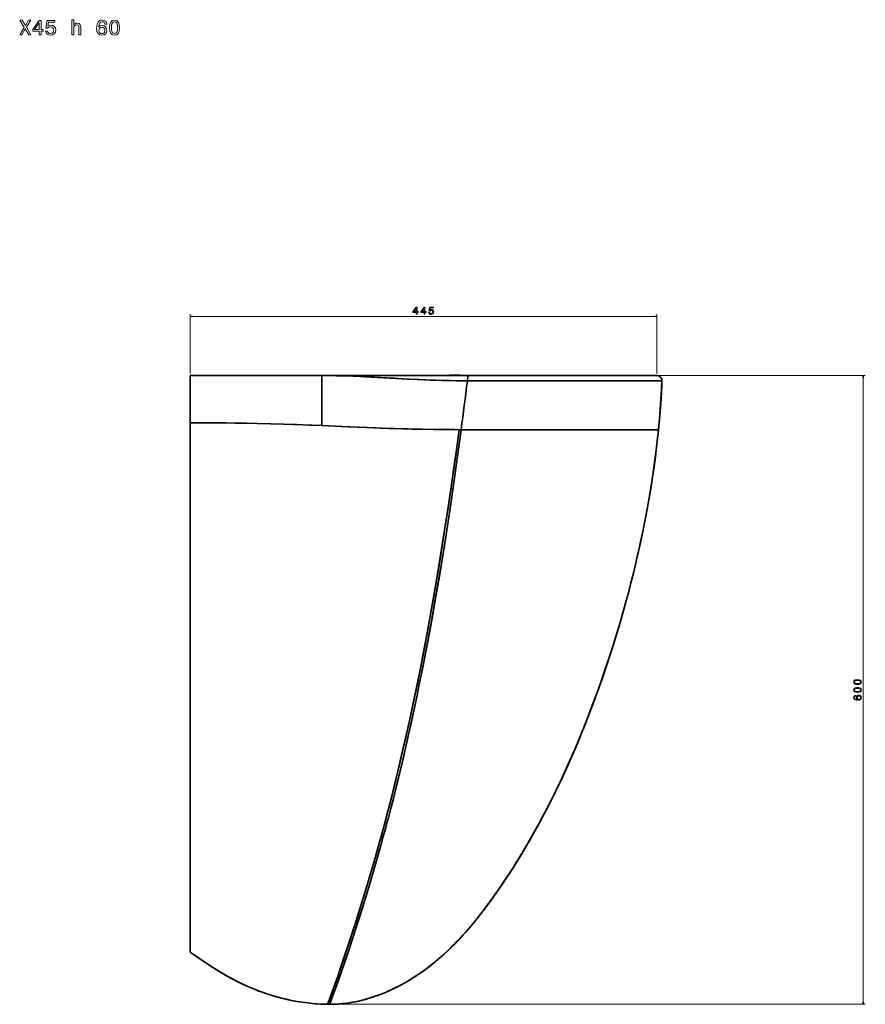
# Model space of a CAD drawing. Extents: x 323 to 1928, y 42 to 1739.
# Tile 6 of 6: x 1122 to 1928, y 800 to 1739. Entities that reach past the tile are written whole.
import ezdxf

# ---------------------------------------------------------------- set-up
doc = ezdxf.new("R2010")
doc.units = 0

msp = doc.modelspace()

# ---------------------------------------------------------------- linework, layer by layer
at = {"color": 7, "lineweight": 13}
for p, q in [((1284.54, 1401.58), (1284.54, 1457.99)), ((1284.54, 1455.99), (1729.54, 1455.99)), ((1729.54, 1401.58), (1729.54, 1457.99))]:
    msp.add_line(p, q, dxfattribs=at)
at = {"color": 7, "lineweight": 35}
for p, q in [((1284.54, 1399.58), (1284.54, 1354.58)), ((1284.54, 1399.58), (1284.54, 1354.58)), ((1410.33, 1399.58), (1296.64, 1399.58)), ((1410.33, 1399.58), (1296.64, 1399.58)), ((1484.81, 1399.58), (1410.33, 1399.58)), ((1410.33, 1351.86), (1410.33, 1399.58)), ((1410.33, 1399.58), (1484.81, 1399.58)), ((1410.33, 1399.58), (1410.33, 1351.86)), ((1510.87, 1399.58), (1484.81, 1399.58)), ((1484.81, 1399.58), (1510.87, 1399.58)), ((1549.49, 1399.58), (1510.87, 1399.58)), ((1510.87, 1399.58), (1549.49, 1399.58)), ((1729.54, 1399.58), (1549.54, 1399.58)), ((1729.54, 1399.58), (1549.54, 1399.58)), ((1284.54, 849.58), (1284.54, 1354.58)), ((1284.54, 1354.58), (1284.54, 849.58))]:
    msp.add_line(p, q, dxfattribs=at)
at = {"color": 7, "lineweight": 35, "ltscale": 0.302432}
msp.add_line((1296.64, 1399.58), (1284.54, 1399.58), dxfattribs=at)
at = {"color": 7, "lineweight": 35, "ltscale": 0.151355}
msp.add_line((1296.64, 1399.58), (1290.59, 1399.58), dxfattribs=at)
at = {"color": 7, "lineweight": 35, "ltscale": 0.013062}
msp.add_line((1410.85, 1399.58), (1410.33, 1399.58), dxfattribs=at)
at = {"color": 7, "lineweight": 35, "ltscale": 0.266562}
msp.add_line((1516.88, 1399.58), (1506.22, 1399.58), dxfattribs=at)
at = {"color": 7, "lineweight": 35, "ltscale": 0.270242}
msp.add_line((1527.69, 1399.58), (1516.88, 1399.58), dxfattribs=at)
at = {"color": 7, "lineweight": 35, "ltscale": 0.001215}
msp.add_line((1549.54, 1399.58), (1549.49, 1399.58), dxfattribs=at)
at = {"color": 7, "lineweight": 35, "ltscale": 0.001212}
msp.add_line((1549.49, 1399.58), (1549.54, 1399.58), dxfattribs=at)
at = {"color": 8, "lineweight": 13}
for p, q in [((1731.54, 1399.58), (1928.21, 1399.58)), ((1926.21, 800), (1926.21, 1399.58)), ((1417.69, 800), (1928.21, 800))]:
    msp.add_line(p, q, dxfattribs=at)
at = {"color": 7, "lineweight": 35, "ltscale": 0.001663}
msp.add_line((1548.87, 1394.58), (1548.93, 1394.58), dxfattribs=at)
at = {"color": 7, "lineweight": 35, "ltscale": 0.00166}
msp.add_line((1548.93, 1394.58), (1548.87, 1394.58), dxfattribs=at)
at = {"color": 7, "lineweight": 35, "ltscale": 0.010501}
msp.add_line((1548.93, 1394.58), (1548.88, 1394.17), dxfattribs=at)
at = {"color": 7, "lineweight": 35, "ltscale": 0.010503}
msp.add_line((1548.88, 1394.17), (1548.93, 1394.58), dxfattribs=at)
at = {"color": 7, "lineweight": 35, "ltscale": 0.050388}
for p, q in [((1543.01, 1347.96), (1540.99, 1347.96)), ((1540.99, 1347.96), (1543.01, 1347.96))]:
    msp.add_line(p, q, dxfattribs=at)
at = {"color": 7, "lineweight": 35, "ltscale": 0.147822}
msp.add_line((1714.54, 1347.83), (1720.46, 1347.81), dxfattribs=at)
at = {"color": 7, "lineweight": 35, "ltscale": 0.079059}
msp.add_line((1717.71, 1347.82), (1714.54, 1347.83), dxfattribs=at)
at = {"color": 7, "lineweight": 35, "ltscale": 0.03571}
msp.add_line((1730.38, 1347.75), (1728.96, 1347.76), dxfattribs=at)
at = {"color": 7, "lineweight": 35, "ltscale": 0.001823}
msp.add_line((1730.54, 1342.69), (1730.55, 1342.77), dxfattribs=at)
at = {"color": 7, "lineweight": 35, "ltscale": 0.27153}
msp.add_line((1284.54, 940.32), (1284.54, 929.45), dxfattribs=at)
at = {"color": 7, "lineweight": 35, "ltscale": 0.001569}
msp.add_line((1417.76, 799.99), (1417.69, 799.99), dxfattribs=at)
at = {"color": 7, "lineweight": 13}
for points in [[(1122.2, 1724.44), (1124.32, 1724.44), (1127.52, 1730.11), (1130.79, 1724.44), (1132.93, 1724.44), (1128.55, 1731.64), (1132.71, 1738.46), (1130.67, 1738.46), (1127.58, 1733.28), (1124.56, 1738.46), (1122.44, 1738.46), (1126.57, 1731.62)], [(1140.8, 1724.44), (1142.61, 1724.44), (1142.61, 1727.91), (1144.61, 1727.91), (1144.61, 1729.52), (1142.61, 1729.52), (1142.61, 1738.14), (1140.78, 1738.14), (1134.64, 1729.68), (1134.64, 1727.91), (1140.8, 1727.91)], [(1146.83, 1728.09), (1147.27, 1726.44), (1148.26, 1725.15), (1149.71, 1724.34), (1151.57, 1724.04), (1153.61, 1724.4), (1155.2, 1725.39), (1156.21, 1726.96), (1156.59, 1728.98), (1156.25, 1730.85), (1155.28, 1732.33), (1153.77, 1733.28), (1151.81, 1733.62), (1150.3, 1733.38), (1149.13, 1732.71), (1149.69, 1736.48), (1155.83, 1736.48), (1155.83, 1738.14), (1148.34, 1738.14), (1147.23, 1730.71), (1148.85, 1730.71), (1150.02, 1731.66), (1151.51, 1732), (1152.8, 1731.78), (1153.79, 1731.14), (1154.41, 1730.15), (1154.63, 1728.88), (1154.41, 1727.61), (1153.77, 1726.62), (1152.78, 1725.99), (1151.51, 1725.77), (1150.44, 1725.91), (1149.61, 1726.38), (1149.01, 1727.1), (1148.7, 1728.09)], [(1171.94, 1724.44), (1173.72, 1724.44), (1173.72, 1730.69), (1173.9, 1732.13), (1174.49, 1733.17), (1175.39, 1733.82), (1176.6, 1734.06), (1177.57, 1733.86), (1178.18, 1733.32), (1178.48, 1732.41), (1178.58, 1731.2), (1178.58, 1724.44), (1180.36, 1724.44), (1180.36, 1731.56), (1180.27, 1732.99), (1179.91, 1734.18), (1178.72, 1735.27), (1176.87, 1735.66), (1175.86, 1735.51), (1174.99, 1735.13), (1174.26, 1734.53), (1173.72, 1733.7), (1173.72, 1738.92), (1171.94, 1738.92)], [(1205.25, 1734.67), (1204.87, 1736.3), (1203.98, 1737.51), (1202.61, 1738.28), (1200.83, 1738.54), (1199.64, 1738.4), (1198.61, 1738.02), (1197.7, 1737.39), (1196.94, 1736.5), (1196.33, 1735.39), (1195.89, 1734.04), (1195.61, 1732.45), (1195.53, 1730.65), (1195.85, 1727.79), (1196.84, 1725.71), (1198.43, 1724.46), (1200.61, 1724.04), (1202.57, 1724.4), (1204.06, 1725.35), (1205.03, 1726.84), (1205.37, 1728.74), (1205.03, 1730.65), (1204.1, 1732.13), (1202.67, 1733.05), (1200.89, 1733.38), (1198.98, 1732.97), (1197.54, 1731.82), (1197.85, 1734.04), (1198.49, 1735.64), (1199.48, 1736.58), (1200.85, 1736.91), (1201.86, 1736.75), (1202.63, 1736.32), (1203.13, 1735.62), (1203.39, 1734.67)], [(1207.69, 1731.28), (1207.99, 1728.11), (1208.94, 1725.85), (1210.45, 1724.48), (1212.55, 1724.04), (1214.63, 1724.48), (1216.14, 1725.85), (1217.07, 1728.11), (1217.39, 1731.28), (1217.07, 1734.43), (1216.69, 1735.68), (1216.14, 1736.7), (1214.63, 1738.08), (1212.55, 1738.54), (1210.45, 1738.08), (1208.94, 1736.68), (1207.99, 1734.43)], [(1136.34, 1729.52), (1140.8, 1735.8), (1140.8, 1729.52)], [(1203.41, 1728.72), (1203.19, 1727.45), (1202.63, 1726.48), (1201.72, 1725.83), (1200.59, 1725.63), (1199.4, 1725.83), (1198.49, 1726.46), (1197.91, 1727.43), (1197.72, 1728.7), (1197.93, 1729.95), (1198.49, 1730.9), (1199.42, 1731.5), (1200.67, 1731.72), (1201.76, 1731.5), (1202.63, 1730.92), (1203.19, 1729.97)], [(1209.63, 1731.28), (1209.79, 1733.72), (1210.29, 1735.47), (1211.2, 1736.5), (1212.55, 1736.87), (1213.88, 1736.5), (1214.79, 1735.47), (1215.29, 1733.72), (1215.46, 1731.28), (1215.29, 1728.82), (1214.79, 1727.06), (1213.88, 1726.03), (1212.55, 1725.69), (1211.2, 1726.03), (1210.29, 1727.06), (1209.79, 1728.82)], [(1500.13, 1457.99), (1501.03, 1457.99), (1501.03, 1459.72), (1502.03, 1459.72), (1502.03, 1460.53), (1501.03, 1460.53), (1501.03, 1464.84), (1500.12, 1464.84), (1497.05, 1460.61), (1497.05, 1459.72), (1500.13, 1459.72)], [(1507.6, 1457.99), (1508.51, 1457.99), (1508.51, 1459.72), (1509.5, 1459.72), (1509.5, 1460.53), (1508.51, 1460.53), (1508.51, 1464.84), (1507.59, 1464.84), (1504.52, 1460.61), (1504.52, 1459.72), (1507.6, 1459.72)], [(1512.01, 1459.81), (1512.24, 1458.99), (1512.73, 1458.34), (1513.46, 1457.94), (1514.38, 1457.79), (1515.4, 1457.97), (1516.2, 1458.46), (1516.7, 1459.25), (1516.9, 1460.26), (1516.72, 1461.2), (1516.24, 1461.93), (1515.48, 1462.41), (1514.5, 1462.58), (1513.75, 1462.46), (1513.16, 1462.12), (1513.45, 1464.01), (1516.51, 1464.01), (1516.51, 1464.84), (1512.77, 1464.84), (1512.22, 1461.13), (1513.02, 1461.13), (1513.61, 1461.6), (1514.35, 1461.77), (1515, 1461.66), (1515.49, 1461.34), (1515.81, 1460.84), (1515.92, 1460.21), (1515.81, 1459.57), (1515.48, 1459.08), (1514.99, 1458.77), (1514.35, 1458.66), (1513.82, 1458.73), (1513.41, 1458.96), (1513.1, 1459.32), (1512.95, 1459.81)], [(1497.9, 1460.53), (1500.13, 1463.67), (1500.13, 1460.53)], [(1505.37, 1460.53), (1507.6, 1463.67), (1507.6, 1460.53)]]:
    msp.add_lwpolyline(points, close=True, dxfattribs=at)
for points in [[(1286.47, 1456.51), (1284.54, 1455.99), (1286.47, 1455.47)], [(1727.61, 1455.47), (1729.54, 1455.99), (1727.61, 1456.51)]]:
    msp.add_lwpolyline(points, dxfattribs=at)
at = {"color": 7, "lineweight": 35}
for points in [[(1410.33, 1399.58), (1418.04, 1399.54), (1425.77, 1399.41), (1433.57, 1399.19), (1442.29, 1398.87), (1451.07, 1398.48), (1456.95, 1398.18), (1468.77, 1397.54), (1486.69, 1396.53), (1501.31, 1395.78), (1508.67, 1395.46), (1518.9, 1395.08), (1529.2, 1394.8), (1540.88, 1394.62), (1547.53, 1394.59), (1548.87, 1394.58)], [(1548.87, 1394.58), (1546.71, 1394.59), (1538.19, 1394.65), (1532.75, 1394.73), (1524.66, 1394.91), (1513.42, 1395.27), (1502.69, 1395.72), (1492.09, 1396.24), (1479.03, 1396.96), (1466.16, 1397.68), (1454.51, 1398.31), (1448.72, 1398.59), (1440.08, 1398.96), (1429.33, 1399.32), (1423.98, 1399.45), (1418.63, 1399.53), (1410.33, 1399.58)], [(1510.87, 1399.58), (1520.13, 1399.65), (1532, 1399.82), (1537.89, 1399.87), (1542.17, 1399.82), (1546.69, 1399.65), (1549.12, 1399.59), (1549.49, 1399.58)], [(1734.36, 1394.58), (1734.35, 1394.95), (1734.31, 1395.31), (1734.11, 1396.03), (1733.79, 1396.71), (1733.36, 1397.36), (1732.85, 1397.96), (1732.27, 1398.49), (1731.63, 1398.94), (1730.97, 1399.28), (1730.27, 1399.51), (1729.54, 1399.58)], [(1729.54, 1399.58), (1729.91, 1399.56), (1730.27, 1399.51), (1730.98, 1399.28), (1731.64, 1398.93), (1732.28, 1398.48), (1732.86, 1397.95), (1733.37, 1397.35), (1733.8, 1396.7), (1734.11, 1396.02), (1734.31, 1395.31), (1734.35, 1394.95), (1734.36, 1394.58)], [(1548.93, 1394.58), (1719.43, 1394.58), (1734.36, 1394.58)], [(1548.93, 1394.58), (1723.36, 1394.58), (1734.36, 1394.58)], [(1731.06, 1347.74), (1732.07, 1358.65), (1732.94, 1369.58), (1733.67, 1380.51), (1734.05, 1387.55), (1734.36, 1394.58)], [(1734.36, 1394.58), (1734.12, 1389.11), (1733.84, 1383.64), (1733.17, 1372.7), (1732.34, 1361.77), (1731.73, 1354.75), (1731.06, 1347.74)], [(1731.06, 1347.74), (1731.97, 1357.48), (1732.77, 1367.23), (1733.45, 1376.99), (1733.99, 1386.35), (1734.32, 1393.72)], [(1731.06, 1347.74), (1731.97, 1357.48), (1732.77, 1367.23), (1733.45, 1376.99), (1733.99, 1386.35), (1734.32, 1393.72)], [(1410.33, 1351.86), (1398.16, 1352.35), (1385.93, 1352.8), (1373.65, 1353.21), (1361.3, 1353.57), (1348.73, 1353.88), (1336.09, 1354.14), (1318.95, 1354.39), (1301.75, 1354.54), (1284.54, 1354.58)], [(1284.54, 1354.58), (1305.97, 1354.51), (1316.85, 1354.41), (1327.71, 1354.27), (1338.22, 1354.1), (1348.7, 1353.88), (1361.27, 1353.57), (1373.79, 1353.2), (1392.11, 1352.57), (1410.33, 1351.86)], [(1540.99, 1347.96), (1536.68, 1347.97), (1532.38, 1347.99), (1519.06, 1348.12), (1505.88, 1348.34), (1492.52, 1348.66), (1479.29, 1349.05), (1466.38, 1349.51), (1453.72, 1350.01), (1428.53, 1351.09), (1410.33, 1351.86)], [(1410.33, 1351.86), (1435.83, 1350.77), (1452.8, 1350.04), (1461.3, 1349.7), (1474.1, 1349.23), (1487.12, 1348.81), (1496.04, 1348.57), (1504.99, 1348.36), (1516.96, 1348.15), (1528.96, 1348.02), (1540.99, 1347.96)], [(1473.31, 976.97), (1475.85, 986.67), (1478.35, 996.4), (1481.74, 1009.92), (1485.04, 1023.48), (1488.26, 1037.09), (1491.65, 1051.81), (1494.94, 1066.57), (1498.15, 1081.37), (1500.63, 1093.12), (1503.06, 1104.89), (1506.36, 1121.33), (1509.56, 1137.79), (1512.67, 1154.3), (1515.83, 1171.64), (1518.9, 1189.02), (1521.88, 1206.43), (1524.14, 1220.03), (1526.35, 1233.65), (1529.93, 1256.41), (1533.39, 1279.23), (1536.71, 1302.1), (1539.92, 1325.01), (1543.01, 1347.96)], [(1473.31, 976.97), (1475.85, 986.66), (1478.34, 996.38), (1482.55, 1013.22), (1486.63, 1030.14), (1490.58, 1047.13), (1494.42, 1064.18), (1498.13, 1081.28), (1500.61, 1093.04), (1503.04, 1104.81), (1507.08, 1125.01), (1510.98, 1145.26), (1514.73, 1165.56), (1518.36, 1185.92), (1521.86, 1206.32), (1524.12, 1219.91), (1526.33, 1233.52), (1529.92, 1256.31), (1533.37, 1279.16), (1536.7, 1302.05), (1539.91, 1324.99), (1543.01, 1347.96)], [(1527.24, 1252.04), (1530.17, 1271.23), (1533.01, 1290.41), (1535.76, 1309.61), (1538.42, 1328.78), (1540.99, 1347.96)], [(1540.99, 1347.96), (1537.76, 1323.96), (1534.39, 1299.99), (1530.89, 1276.01), (1527.24, 1252.05)], [(1543.01, 1347.96), (1665.94, 1347.89), (1707.73, 1347.84), (1720.64, 1347.81), (1730.78, 1347.74)], [(1731.06, 1347.74), (1720.04, 1347.81), (1701.61, 1347.85), (1659.85, 1347.89), (1543.01, 1347.96)], [(1668.97, 1087.38), (1673.19, 1098.88), (1677.27, 1110.4), (1681.23, 1121.96), (1685.07, 1133.58), (1688.38, 1143.99), (1690.8, 1151.82), (1693.17, 1159.66), (1696.47, 1171), (1699.66, 1182.37), (1702.72, 1193.76), (1705.66, 1205.19), (1708.48, 1216.65), (1711.19, 1228.16), (1713.54, 1238.66), (1715.78, 1249.18), (1718.13, 1260.79), (1720.34, 1272.43), (1722.41, 1284.1), (1724.33, 1295.79), (1726.11, 1307.5), (1727.75, 1319.24), (1729.23, 1330.99), (1729.91, 1336.88), (1730.55, 1342.77)], [(1730.55, 1342.77), (1729.25, 1331.2), (1727.8, 1319.64), (1726.2, 1308.11), (1724.46, 1296.6), (1722.58, 1285.11), (1720.56, 1273.64), (1718.4, 1262.19), (1716.11, 1250.78), (1713.69, 1239.38), (1711.98, 1231.66), (1710.21, 1223.94), (1707.44, 1212.34), (1704.54, 1200.78), (1701.53, 1189.27), (1698.39, 1177.78), (1695.12, 1166.3), (1692.55, 1157.58), (1689.9, 1148.88), (1687.19, 1140.2), (1683.84, 1129.81), (1680.38, 1119.46), (1676.83, 1109.14), (1673.18, 1098.85), (1668.97, 1087.38)], [(1527.24, 1252.05), (1523.49, 1228.43), (1521.56, 1216.64), (1519.59, 1204.87), (1516.91, 1189.19), (1514.15, 1173.56), (1511.32, 1157.96), (1507.92, 1139.84), (1504.42, 1121.78), (1500.8, 1103.8), (1497.07, 1085.88), (1493.73, 1070.36), (1490.52, 1055.87), (1487.22, 1041.45), (1483.85, 1027.09), (1480.54, 1013.44), (1477.16, 999.85), (1473.69, 986.31), (1470.09, 972.65), (1466.4, 959.04), (1462.78, 946.05), (1459.09, 933.12), (1455.34, 920.28), (1452.12, 909.52), (1447.08, 893.07)], [(1447.08, 893.07), (1451.14, 906.29), (1455.37, 920.4), (1460.34, 937.45), (1465.19, 954.64), (1467.56, 963.28), (1469.9, 971.95), (1472.58, 982.04), (1475.2, 992.16), (1478.66, 1005.82), (1482.03, 1019.53), (1485.32, 1033.3), (1488.5, 1046.99), (1491.61, 1060.73), (1494.64, 1074.54), (1496.96, 1085.37), (1500.94, 1104.46), (1504.78, 1123.63), (1508.5, 1142.89), (1510.53, 1153.72), (1512.53, 1164.58), (1516.41, 1186.35), (1520.15, 1208.18), (1523.76, 1230.09), (1527.24, 1252.04)], [(1575.65, 905.17), (1577.92, 908.42), (1582.63, 915.31), (1587.27, 922.27), (1591.82, 929.3), (1596.29, 936.38), (1600.67, 943.53), (1604.96, 950.72), (1609.17, 957.96), (1613.3, 965.26), (1617.33, 972.57), (1621.27, 979.92), (1625.14, 987.32), (1628.92, 994.76), (1632.64, 1002.24), (1636.27, 1009.77), (1639.84, 1017.33), (1643.33, 1024.93), (1646.87, 1032.86), (1650.35, 1040.83), (1653.74, 1048.83), (1657.07, 1056.86), (1660.45, 1065.25), (1663.76, 1073.67), (1665.62, 1078.5), (1670.62, 1091.83), (1670.62, 1091.84), (1670.6, 1091.78), (1669.06, 1087.63)], [(1575.65, 905.17), (1577.92, 908.42), (1582.63, 915.31), (1587.27, 922.27), (1591.82, 929.3), (1596.29, 936.38), (1600.67, 943.53), (1604.96, 950.72), (1609.17, 957.96), (1613.3, 965.26), (1617.33, 972.57), (1621.27, 979.92), (1625.14, 987.32), (1628.92, 994.76), (1632.64, 1002.24), (1636.27, 1009.77), (1639.84, 1017.33), (1643.33, 1024.93), (1646.87, 1032.86), (1650.35, 1040.83), (1653.74, 1048.83), (1657.07, 1056.86), (1660.45, 1065.25), (1663.76, 1073.67), (1665.62, 1078.5), (1670.62, 1091.83), (1670.62, 1091.84), (1670.6, 1091.78), (1669.06, 1087.63)], [(1575.54, 905.02), (1578.95, 909.91), (1582.31, 914.83), (1587.32, 922.36), (1592.23, 929.96), (1597.03, 937.62), (1601.74, 945.35), (1606.34, 953.13), (1610.1, 959.66), (1613.79, 966.23), (1617.42, 972.83), (1620.08, 977.78), (1622.71, 982.75), (1625.32, 987.79), (1627.9, 992.85), (1632.33, 1001.73), (1636.64, 1010.67), (1640.85, 1019.65), (1644.96, 1028.68), (1648.97, 1037.76), (1651.38, 1043.35), (1653.76, 1048.96), (1656.19, 1054.79), (1658.57, 1060.64), (1663.16, 1072.18), (1666.09, 1079.77), (1668.97, 1087.38)], [(1668.97, 1087.38), (1664.47, 1075.53), (1659.83, 1063.75), (1657.45, 1057.86), (1655.03, 1051.99), (1652.58, 1046.17), (1650.1, 1040.37), (1646.04, 1031.1), (1641.87, 1021.87), (1637.6, 1012.69), (1633.22, 1003.57), (1628.73, 994.49), (1623.82, 984.88), (1618.78, 975.35), (1613.6, 965.88), (1610.96, 961.18), (1608.29, 956.49), (1603.75, 948.73), (1599.12, 941.02), (1594.39, 933.37), (1589.55, 925.78), (1584.61, 918.26), (1579.57, 910.81), (1575.54, 905.02)], [(1417.74, 799.99), (1421.83, 800.05), (1425.92, 800.26), (1429.99, 800.6), (1434.06, 801.09), (1438.11, 801.7), (1442.13, 802.44), (1445.34, 803.12), (1448.53, 803.88), (1451.71, 804.71), (1454.06, 805.38), (1456.39, 806.09), (1458.76, 806.84), (1461.11, 807.64), (1464.35, 808.81), (1467.57, 810.04), (1470.76, 811.35), (1473.13, 812.37), (1475.49, 813.43), (1480.16, 815.66), (1484.77, 818.02), (1489.31, 820.51), (1493.78, 823.13), (1498.18, 825.87), (1502.51, 828.72), (1506.76, 831.68), (1510.53, 834.45), (1514.24, 837.3), (1517.89, 840.23), (1521.82, 843.53), (1525.67, 846.92), (1529.45, 850.4), (1533.16, 853.95), (1535.59, 856.36), (1537.99, 858.79), (1540.36, 861.26), (1542.7, 863.76), (1545.01, 866.29), (1547.3, 868.84), (1550.89, 872.97), (1554.42, 877.17), (1557.88, 881.41), (1560.44, 884.63), (1562.96, 887.87), (1567.91, 894.43), (1571.76, 899.7), (1575.54, 905.02)], [(1575.54, 905.02), (1570.41, 897.84), (1567.8, 894.28), (1565.15, 890.75), (1561.12, 885.5), (1556.99, 880.31), (1552.78, 875.2), (1548.47, 870.18), (1544.06, 865.24), (1539.54, 860.4), (1537.22, 858), (1534.86, 855.62), (1532.53, 853.33), (1530.17, 851.07), (1526.46, 847.63), (1522.68, 844.28), (1518.83, 841), (1514.9, 837.82), (1511.15, 834.92), (1507.34, 832.1), (1503.46, 829.37), (1499.51, 826.73), (1495, 823.88), (1490.42, 821.15), (1485.76, 818.55), (1481.02, 816.08), (1478.63, 814.91), (1476.21, 813.76), (1473.79, 812.66), (1471.35, 811.6), (1467.65, 810.08), (1463.92, 808.65), (1460.16, 807.31), (1456.37, 806.08), (1452.18, 804.84), (1447.95, 803.74), (1443.7, 802.76), (1439.42, 801.93), (1435.11, 801.23), (1430.79, 800.69), (1426.45, 800.3), (1424.26, 800.16), (1422.07, 800.06), (1419.9, 800), (1417.74, 799.99)], [(1423.27, 815.12), (1426.11, 823.14), (1429.31, 832.36), (1432.65, 842.15), (1436.15, 852.62), (1440.34, 865.34), (1444.6, 878.56), (1448.88, 892.15), (1453.58, 907.41)], [(1423.27, 815.12), (1427.91, 828.31), (1431.88, 839.88), (1436.13, 852.54), (1440.29, 865.2), (1444.53, 878.36), (1448.8, 891.88), (1453.58, 907.41)], [(1425.28, 826.64), (1428.25, 835.29), (1431.41, 844.64), (1436.75, 860.73), (1442.25, 877.75), (1447.08, 893.07)], [(1447.08, 893.07), (1444.36, 884.38), (1441.63, 875.8), (1436.21, 859.11), (1430.96, 843.3), (1428.04, 834.67), (1425.28, 826.64)], [(1284.54, 849.58), (1291.9, 844.68), (1299.24, 839.76), (1305.81, 835.45), (1309.12, 833.34), (1314.14, 830.25), (1318.72, 827.56), (1323.36, 824.98), (1328.53, 822.26), (1333.77, 819.68), (1339.08, 817.23), (1341.77, 816.06), (1344.46, 814.93), (1347.16, 813.84), (1349.88, 812.79), (1354.27, 811.18), (1358.7, 809.68), (1363.11, 808.29), (1367.56, 807), (1372.03, 805.82), (1376.53, 804.74), (1381.06, 803.76), (1386.24, 802.78), (1391.45, 801.94), (1396.69, 801.25)], [(1396.69, 801.25), (1391.67, 801.91), (1386.67, 802.71), (1381.7, 803.63), (1376.75, 804.69), (1371.71, 805.9), (1366.71, 807.24), (1361.75, 808.71), (1356.83, 810.3), (1353.53, 811.45), (1350.26, 812.65), (1344.97, 814.72), (1339.72, 816.95), (1334.54, 819.32), (1329.41, 821.82), (1324.36, 824.44), (1321.12, 826.21), (1317.91, 828.03), (1314.68, 829.92), (1311.48, 831.87), (1306.93, 834.73), (1303.92, 836.68), (1297.95, 840.63), (1291.25, 845.12), (1284.54, 849.58)], [(1415.69, 800), (1415.7, 800), (1415.7, 800.02), (1416.23, 801.39), (1419.3, 809.71), (1421.58, 816.08), (1425.28, 826.64)], [(1425.28, 826.64), (1421.31, 815.31), (1417.92, 805.91), (1415.99, 800.74), (1415.73, 800.08), (1415.7, 800.01), (1415.7, 800), (1415.69, 800)], [(1417.79, 800.22), (1419.54, 804.87), (1423.27, 815.12)], [(1417.79, 800.22), (1419.54, 804.87), (1423.27, 815.12)], [(1396.7, 801.25), (1401.44, 800.75), (1406.18, 800.37), (1410.94, 800.12), (1415.69, 800)], [(1396.7, 801.25), (1401.44, 800.75), (1406.18, 800.37), (1410.94, 800.12), (1415.69, 800)]]:
    msp.add_lwpolyline(points, dxfattribs=at)
at = {"color": 8, "lineweight": 13}
for points in [[(1926.72, 1397.65), (1926.21, 1399.58), (1925.69, 1397.65)], [(1925.69, 801.93), (1926.21, 800), (1926.72, 801.93)]]:
    msp.add_lwpolyline(points, dxfattribs=at)
for points in [[(1920.79, 1104.83), (1922.37, 1104.98), (1923.5, 1105.46), (1924.19, 1106.22), (1924.41, 1107.26), (1924.19, 1108.3), (1923.5, 1109.06), (1922.37, 1109.52), (1920.79, 1109.69), (1919.21, 1109.52), (1918.59, 1109.33), (1918.07, 1109.06), (1917.39, 1108.3), (1917.16, 1107.26), (1917.39, 1106.22), (1918.08, 1105.46), (1919.21, 1104.98)], [(1920.79, 1105.8), (1919.57, 1105.88), (1918.69, 1106.13), (1918.18, 1106.59), (1917.99, 1107.26), (1918.18, 1107.93), (1918.69, 1108.38), (1919.57, 1108.64), (1920.79, 1108.72), (1922.02, 1108.64), (1922.9, 1108.38), (1923.41, 1107.93), (1923.58, 1107.26), (1923.41, 1106.59), (1922.9, 1106.13), (1922.02, 1105.88)], [(1920.79, 1097.36), (1922.37, 1097.51), (1923.5, 1097.99), (1924.19, 1098.74), (1924.41, 1099.79), (1924.19, 1100.83), (1923.5, 1101.59), (1922.37, 1102.05), (1920.79, 1102.21), (1919.21, 1102.05), (1918.59, 1101.86), (1918.07, 1101.59), (1917.39, 1100.83), (1917.16, 1099.79), (1917.39, 1098.74), (1918.08, 1097.99), (1919.21, 1097.51)], [(1920.79, 1098.33), (1919.57, 1098.41), (1918.69, 1098.66), (1918.18, 1099.12), (1917.99, 1099.79), (1918.18, 1100.46), (1918.69, 1100.91), (1919.57, 1101.16), (1920.79, 1101.24), (1922.02, 1101.16), (1922.9, 1100.91), (1923.41, 1100.46), (1923.58, 1099.79), (1923.41, 1099.12), (1922.9, 1098.66), (1922.02, 1098.41)], [(1919.09, 1094.74), (1918.28, 1094.55), (1917.67, 1094.11), (1917.29, 1093.42), (1917.16, 1092.53), (1917.23, 1091.94), (1917.42, 1091.42), (1917.73, 1090.97), (1918.18, 1090.59), (1918.73, 1090.28), (1919.41, 1090.06), (1920.2, 1089.92), (1921.1, 1089.88), (1922.53, 1090.04), (1923.57, 1090.53), (1924.2, 1091.33), (1924.41, 1092.42), (1924.23, 1093.4), (1923.75, 1094.15), (1923.01, 1094.63), (1922.06, 1094.8), (1921.1, 1094.63), (1920.36, 1094.17), (1919.9, 1093.45), (1919.74, 1092.56), (1919.94, 1091.6), (1920.52, 1090.89), (1919.41, 1091.04), (1918.61, 1091.36), (1918.13, 1091.86), (1917.97, 1092.54), (1918.05, 1093.05), (1918.27, 1093.43), (1918.62, 1093.68), (1919.09, 1093.81)], [(1922.07, 1093.82), (1922.7, 1093.71), (1923.19, 1093.43), (1923.51, 1092.98), (1923.61, 1092.41), (1923.51, 1091.82), (1923.2, 1091.36), (1922.71, 1091.07), (1922.08, 1090.98), (1921.45, 1091.08), (1920.98, 1091.36), (1920.68, 1091.83), (1920.57, 1092.45), (1920.68, 1093), (1920.97, 1093.43), (1921.44, 1093.71)]]:
    msp.add_lwpolyline(points, close=True, dxfattribs=at)
at = {"color": 7, "lineweight": 35}
for centre, radius, start, end in [((1992.9, 1342.87), 446.97, 172.71058, 173.35639), ((2006.81, 1341.1), 460.99, 172.71141, 173.33759), ((-3359.09, 1994.73), 4944.58, 352.48391, 353.02362), ((-3358.56, 1994.66), 4944.04, 352.48395, 353.02372), ((1712.87, -906.48), 2254.3, 89.61872, 89.80718), ((1726.79, 1037.05), 310.72, 89.21336, 89.60081), ((859.72, 1434.6), 875.65, 353.97501, 354.30697), ((866.88, 1433.85), 868.46, 353.97981, 354.30966), ((-509.77, 1501.88), 2051.38, 344.68386, 345.17418), ((-509.33, 1501.77), 2050.92, 344.68365, 345.17408), ((-494.33, 1497.5), 2035.32, 343.14654, 344.6879), ((-494.07, 1497.43), 2035.05, 343.14642, 344.68799), ((1418, 980.15), 180.17, 263.20772, 269.26817), ((1418, 980.15), 180.17, 263.20772, 269.26817), ((1417.75, 974.1), 174.11, 269.32353, 269.98164), ((1417.75, 974.1), 174.11, 269.32353, 269.98164), ((1413.42, 801.84), 4.66, 336.602, 339.62487), ((1413.12, 801.96), 4.98, 336.69248, 339.51854), ((1417.75, 893.39), 93.4, 269.96603, 271.87832)]:
    msp.add_arc(centre, radius, start, end, dxfattribs=at)

doc.saveas('drawing.dxf')
